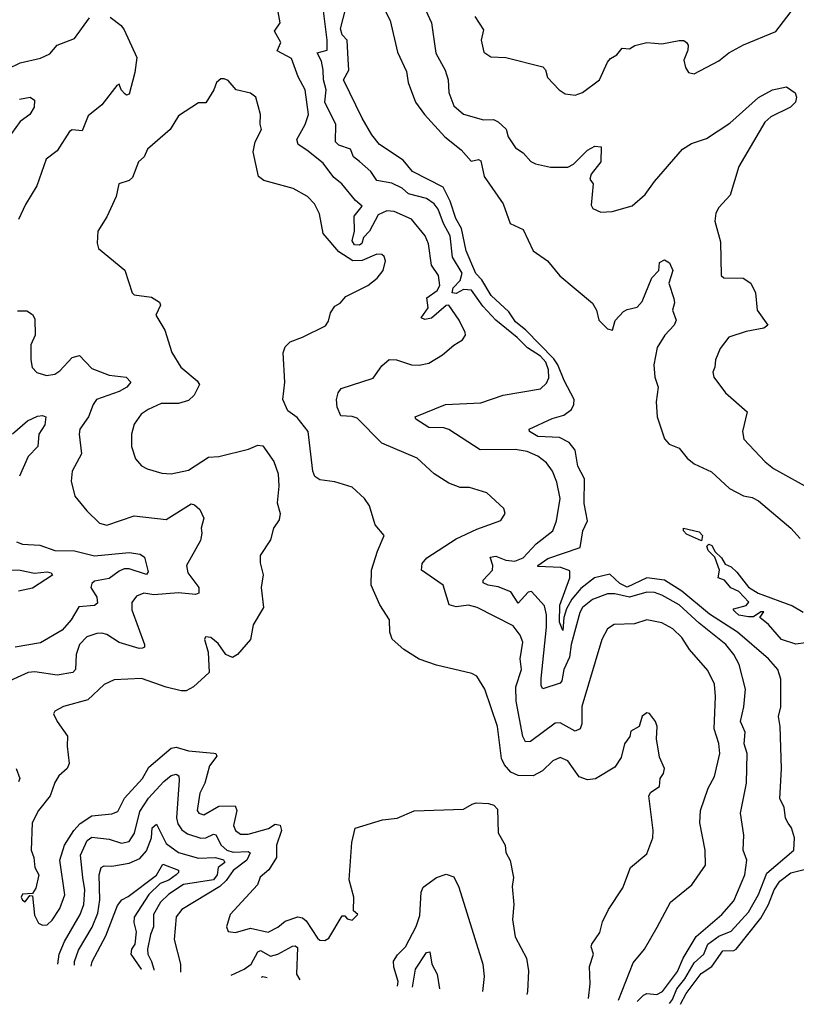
# Model space of a CAD drawing. Extents: x 1245432 to 1420865, y 606325 to 671314.
# Tile 193 of 256: x 1347784 to 1350918, y 611153 to 615128. Entities that reach past the tile are written whole.
import ezdxf

# ---------------------------------------------------------------- set-up
doc = ezdxf.new("R2010")
doc.units = 0

msp = doc.modelspace()

# ---------------------------------------------------------------- linework, layer by layer
at = {"layer": '0CON20XD'}
for points in [[(1350200.4, 611168.8), (1350259.6, 611320.4), (1350304.6, 611375.4), (1350355.9, 611464.1), (1350409.2, 611565), (1350495.3, 611634.7), (1350550.5, 611715), (1350550.4, 611775), (1350528.8, 611885), (1350530.4, 611935), (1350561.5, 612025), (1350588, 612072), (1350609.1, 612165), (1350605, 612206.2), (1350585.9, 612265), (1350590.9, 612395), (1350587.1, 612445), (1350560.4, 612500.4), (1350485.9, 612585), (1350455, 612633.8), (1350418.8, 612668.8), (1350375, 612693.2), (1350315, 612705.4), (1350265, 612689.3), (1350183.1, 612686.9), (1350155, 612669.2), (1350132.2, 612625), (1350052.5, 612355), (1350052.7, 612285), (1350045.3, 612264.7), (1350025, 612256.2), (1349965, 612288.6), (1349945, 612287.3), (1349845, 612213.2), (1349825, 612211.8), (1349814.4, 612234.4), (1349786.8, 612376.8), (1349786.1, 612435), (1349809.1, 612505), (1349802.9, 612547.1), (1349813.8, 612615), (1349803.3, 612643.3), (1349775, 612681.5), (1349630, 612755), (1349595, 612764.5), (1349545, 612757.3), (1349516.5, 612765), (1349492.2, 612845), (1349405.5, 612905), (1349407.4, 612932.6), (1349426.7, 612955), (1349545, 613032.4), (1349628.8, 613071.2), (1349725, 613106.2), (1349742.5, 613135), (1349737.1, 613155), (1349668.3, 613218.3), (1349598.9, 613238.9), (1349560.8, 613239.2), (1349515, 613256.7), (1349455.8, 613295), (1349387.9, 613357.9), (1349245, 613418.5), (1349145, 613518.8), (1349125, 613526.6), (1349079.4, 613529.4), (1349065, 613563.8), (1349062.5, 613595), (1349068.1, 613621.9), (1349080.9, 613639.1), (1349209.7, 613680.3), (1349245, 613730.6), (1349275, 613756.9), (1349304.5, 613754.5), (1349365, 613734.3), (1349395, 613733.1), (1349435, 613741.4), (1349489.2, 613775), (1349535, 613814.3), (1349570, 613835), (1349582.5, 613855), (1349581.4, 613865), (1349557.3, 613915), (1349515.8, 613975.8), (1349505, 613974.1), (1349445, 613923.2), (1349418.4, 613918.4), (1349404, 613924), (1349431.6, 613965), (1349426.2, 614005), (1349467.9, 614035), (1349479, 614055), (1349473.9, 614095), (1349445, 614137.5), (1349433.1, 614223.1), (1349419.6, 614255), (1349365, 614322.3), (1349295, 614354), (1349265, 614356.2), (1349229.8, 614340.2), (1349195.5, 614274.5), (1349171.4, 614248.6), (1349164.7, 614225), (1349155, 614217.7), (1349135, 614219.7), (1349125.3, 614235), (1349135.3, 614275), (1349133.6, 614335), (1349165.4, 614375), (1349138, 614398), (1349082.9, 614465), (1349051, 614491), (1349008.7, 614548.7), (1348942.1, 614602.1), (1348907.3, 614625), (1348901.3, 614645), (1348935.3, 614705), (1348948.6, 614745), (1348935.7, 614845), (1348907.3, 614897.3), (1348881, 614971), (1348822.4, 615002.4), (1348836.9, 615036.9), (1348812.4, 615082.4), (1348834.3, 615115), (1348824.4, 615175)], [(1350275.7, 611163.9), (1350300.4, 611189.6), (1350315, 611196), (1350355, 611191.9), (1350377, 611205), (1350438.7, 611285), (1350461.3, 611338.7), (1350512.9, 611427.1), (1350616.7, 611515), (1350665, 611570.5), (1350709.2, 611675), (1350718.5, 611735), (1350702.7, 611775), (1350706, 611836), (1350692.5, 611925), (1350716.4, 612045), (1350719.7, 612165), (1350706.6, 612205), (1350711.2, 612251.2), (1350692.1, 612295), (1350705.8, 612354.2), (1350712.2, 612425), (1350686.4, 612525), (1350665.2, 612565.2), (1350633.8, 612605), (1350525, 612691.9), (1350445.1, 612765.1), (1350374.6, 612805), (1350345, 612814.8), (1350315, 612816.3), (1350245, 612796.7), (1350185, 612810), (1350155, 612810), (1350095, 612787.6), (1350054.2, 612755), (1350043.7, 612735), (1350008.6, 612605), (1350001.9, 612555), (1349979.8, 612505), (1349971.7, 612458.3), (1349965, 612450), (1349895, 612425.8), (1349888.6, 612438.6), (1349887.6, 612467.6), (1349909.8, 612675), (1349910, 612725), (1349902, 612762), (1349849.2, 612819.2), (1349835, 612816.8), (1349795, 612772.5), (1349765, 612818), (1349715, 612838.9), (1349674, 612845), (1349654.5, 612855), (1349653.5, 612865), (1349690.9, 612905), (1349692.4, 612925), (1349681.7, 612958.3), (1349705, 612962.2), (1349745, 612946.6), (1349782.1, 612942.1), (1349815, 612955.2), (1349867.7, 613012.3), (1349934.4, 613065), (1349949.6, 613105), (1349964.6, 613195), (1349951.5, 613261.5), (1349933.6, 613305), (1349908.8, 613338.8), (1349875, 613366.1), (1349832, 613385), (1349782.9, 613392.9), (1349642.1, 613392.1), (1349515, 613473.4), (1349495, 613479.7), (1349435, 613481.8), (1349382.5, 613515), (1349380, 613525), (1349501.2, 613575), (1349645, 613581.8), (1349735, 613612.9), (1349885, 613637.5), (1349909.4, 613660.6), (1349918.4, 613681.6), (1349917.3, 613715), (1349906.5, 613745), (1349885, 613769.7), (1349832.9, 613802.9), (1349791.3, 613845), (1349704.6, 613914.6), (1349652.2, 613972.2), (1349606.2, 614036.2), (1349575, 614039.4), (1349545, 614022.3), (1349529.3, 614025), (1349533.3, 614045), (1349561.1, 614075), (1349568.5, 614105), (1349529.9, 614169.9), (1349521.1, 614255), (1349493.5, 614305), (1349472.8, 614362.8), (1349456.5, 614385), (1349425, 614406.1), (1349352.9, 614425), (1349327.6, 614447.6), (1349285, 614468.1), (1349225, 614479.5), (1349201.2, 614515), (1349155, 614556), (1349130.8, 614575), (1349118.5, 614605), (1349072, 614622), (1349058.2, 614635), (1349059.5, 614705), (1349014.3, 614795), (1349020.5, 614845), (1349009, 614885), (1349008.8, 614925), (1349001.2, 614961.2), (1348984.5, 614995), (1349024.4, 615005.6), (1349024.6, 615045), (1349007.9, 615175)], [(1350406.3, 611155.5), (1350417.4, 611172.6), (1350435.3, 611215), (1350468.1, 611255), (1350505, 611320.2), (1350545, 611355.3), (1350560.5, 611395), (1350605, 611428.4), (1350655, 611448), (1350725.2, 611525), (1350765, 611596), (1350798.4, 611681.6), (1350907.7, 611775), (1350910, 611825), (1350898.1, 611865), (1350884.7, 611884.7), (1350874.2, 611904.2), (1350868.8, 611948.8), (1350851.7, 611981.7), (1350858, 612105), (1350852.8, 612275), (1350845.3, 612314.7), (1350855.7, 612354.3), (1350854.6, 612465), (1350843.6, 612505), (1350805, 612548.2), (1350680.5, 612655), (1350567.8, 612727.8), (1350455, 612820.5), (1350385, 612865.9), (1350315, 612874.2), (1350235, 612836.5), (1350205, 612851.9), (1350165, 612888.8), (1350103.3, 612875), (1350048.4, 612831.6), (1350011.4, 612788.6), (1349990.7, 612749.3), (1349979.4, 612715), (1349975, 612662), (1349961.9, 612695), (1349963.7, 612763.7), (1350004.1, 612875), (1350003.1, 612903.1), (1349966.9, 612916.9), (1349875, 612920), (1349874.4, 612924.4), (1349915, 612952.7), (1350045, 612997.2), (1350056.4, 613065), (1350074.4, 613105), (1350062.1, 613175), (1350063, 613275), (1350036.4, 613325), (1350025, 613390.4), (1350001.3, 613421.3), (1349961.8, 613441.8), (1349875, 613445.8), (1349841.1, 613465), (1349839.2, 613475), (1349932.2, 613517.8), (1349978.8, 613531.2), (1350009.7, 613555), (1350019.2, 613575), (1350020.5, 613595), (1349981.4, 613671.4), (1349955.5, 613735), (1349939.2, 613759.2), (1349826.3, 613875), (1349785, 613908.7), (1349758.1, 613948.1), (1349686.4, 614015), (1349648.4, 614078.4), (1349623.8, 614103.8), (1349585.3, 614194.7), (1349567.1, 614285), (1349544.2, 614325), (1349521.3, 614395), (1349492.2, 614452.2), (1349368.5, 614515), (1349330.6, 614560.6), (1349235, 614623.8), (1349205, 614663.8), (1349165, 614731.1), (1349090.7, 614885), (1349112, 614925), (1349109.2, 614969.2), (1349105.3, 615045), (1349085, 615066.6), (1349078.3, 615091.7), (1349099.1, 615175)], [(1349252.5, 615175), (1349278, 615125), (1349307.6, 614997.6), (1349345, 614918.8), (1349351.8, 614875), (1349380.9, 614795), (1349417.5, 614745), (1349499.2, 614655), (1349565, 614603.5), (1349605, 614556.9), (1349635, 614563.3), (1349645, 614558.9), (1349657.3, 614495), (1349734.6, 614385), (1349763.1, 614305), (1349815, 614281.2), (1349855, 614195.6), (1349913.6, 614155), (1349963.9, 614093.9), (1350095, 613983.8), (1350111.2, 613955), (1350120.8, 613915), (1350155, 613880), (1350175.7, 613874.3), (1350186.4, 613913.6), (1350220.3, 613949.7), (1350235, 613957.5), (1350275, 613967.1), (1350295, 613990), (1350335, 614086), (1350363.3, 614115), (1350365, 614148), (1350385, 614158.1), (1350406.4, 614146.4), (1350419.2, 614115), (1350402.9, 614065), (1350423.2, 614003.2), (1350425.6, 613984.4), (1350418, 613955), (1350432.5, 613915), (1350424.4, 613895), (1350386.9, 613855), (1350355.6, 613805), (1350342.5, 613735), (1350346.4, 613685), (1350360.5, 613645), (1350352.1, 613585), (1350356.7, 613525), (1350385, 613436.2), (1350405, 613414), (1350445, 613398.9), (1350477.7, 613357.7), (1350505.8, 613335), (1350575, 613303.1), (1350647.5, 613235), (1350705, 613206.2), (1350739.1, 613199.1), (1350765.2, 613185.2), (1350895.8, 613075.8), (1350933.5, 613033.5)], [(1349422.2, 615165), (1349445.9, 615115), (1349463, 614993), (1349500.9, 614925), (1349512.5, 614885), (1349515.8, 614835), (1349535, 614780.6), (1349575, 614746.5), (1349655, 614724.5), (1349695, 614725.6), (1349715, 614715.6), (1349746.7, 614686.7), (1349754.5, 614655), (1349785, 614610.8), (1349815, 614590.8), (1349846.3, 614556.3), (1349865, 614546.9), (1349925, 614532.5), (1349995, 614532.5), (1350017.8, 614545), (1350075, 614601.8), (1350105, 614617.5), (1350130, 614615), (1350129.1, 614555), (1350090, 614505), (1350084.4, 614485), (1350097.5, 614465), (1350089.5, 614379.5), (1350096, 614366), (1350128.8, 614351.2), (1350175, 614354.2), (1350255, 614377.1), (1350307.7, 614422.3), (1350344.7, 614475.3), (1350458.1, 614605), (1350495, 614628.2), (1350555, 614648.8), (1350649.5, 614710.5), (1350765.4, 614814.6), (1350821.2, 614845), (1350877.9, 614857.9), (1350913.6, 614833.6), (1350918.8, 614815), (1350914, 614795), (1350894.2, 614775), (1350815, 614735.5), (1350791.2, 614715), (1350685, 614536), (1350650.4, 614419.6), (1350605, 614369.4), (1350593.2, 614346.8), (1350589.2, 614315), (1350611.1, 614231.1), (1350614.3, 614095), (1350625, 614086), (1350702.5, 614085), (1350734.6, 614064.6), (1350752.5, 614025), (1350760, 613955), (1350802.5, 613895), (1350786.9, 613883.1), (1350715, 613869.6), (1350645, 613846.9), (1350609.8, 613800.2), (1350590.8, 613755), (1350589.2, 613725), (1350580.8, 613705), (1350584.5, 613684.5), (1350631.3, 613621.3), (1350719.2, 613545), (1350700, 613465), (1350705.7, 613435), (1350792.4, 613342.4), (1350825, 613316.2), (1350985, 613226.8)], [(1349620.8, 615140.8), (1349655, 615087.5), (1349645.8, 615045), (1349656.8, 614996.8), (1349685, 614978), (1349745, 614975.8), (1349895, 614937.5), (1349905.6, 614925.6), (1349913.3, 614895), (1349961.2, 614845), (1349985, 614829.2), (1350025, 614824), (1350055, 614833.8), (1350123.8, 614885), (1350155, 614956.2), (1350168.3, 614971.7), (1350193.9, 614986.1), (1350215, 615013.3), (1350245, 615011.2), (1350266.1, 615023.9), (1350315, 615036.2), (1350345, 615033.1), (1350375, 615031.1), (1350445, 615044.2), (1350463.8, 615043.8), (1350475, 615036.7), (1350481.2, 615025), (1350480, 615005), (1350463.8, 614965), (1350470, 614935), (1350482.5, 614915), (1350505, 614910), (1350605, 614961.9), (1350645.4, 614994.6), (1350705, 615026.9), (1350835, 615080), (1350910.8, 615179.2)], [(1347735, 614930), (1347785.5, 614954.5), (1347867.2, 614972.8), (1347905, 614990), (1347935, 615025.7), (1348005, 615052.5), (1348065, 615135.7)], [(1348148, 615138), (1348192.5, 615105), (1348205, 615087.5), (1348255.8, 614975), (1348248, 614915), (1348225, 614827.5), (1348215, 614823.3), (1348208.3, 614828.3), (1348193.3, 614845), (1348185, 614867.5), (1348175, 614862.5), (1348114.4, 614785), (1348060.2, 614739.8), (1348035, 614680), (1347995, 614683.8), (1347985, 614676.2), (1347935, 614598.8), (1347890, 614565), (1347852.7, 614457.3), (1347807.3, 614382.7), (1347778.7, 614321.3)], [(1350079.5, 611176.6), (1350085.7, 611235.7), (1350082.5, 611305), (1350098.6, 611355), (1350089.2, 611385), (1350092.5, 611395), (1350125, 611442.5), (1350135.4, 611485), (1350160, 611535), (1350216.9, 611623.1), (1350247.8, 611705), (1350315, 611760.8), (1350339.1, 611825), (1350340.5, 611855), (1350323.1, 611995), (1350331.1, 612008.9), (1350365, 612032.5), (1350367.5, 612065), (1350381.2, 612085), (1350385.8, 612105), (1350365, 612150), (1350352.9, 612225), (1350355.8, 612275), (1350350, 612295), (1350325, 612326.7), (1350315, 612330), (1350295, 612316.7), (1350283.3, 612275), (1350250, 612255), (1350245.9, 612234.1), (1350224, 612205), (1350210.2, 612149.8), (1350185, 612110.6), (1350107.4, 612062.6), (1350075, 612059.1), (1350041.2, 612071.2), (1349995, 612135.5), (1349965, 612149.6), (1349935, 612136.2), (1349893.3, 612095), (1349855, 612074.6), (1349795, 612076.4), (1349765, 612090.4), (1349739.8, 612119.8), (1349727.6, 612145), (1349711.6, 612275), (1349660.8, 612425), (1349628.1, 612478.1), (1349608.1, 612488.1), (1349465, 612522.5), (1349395, 612545.7), (1349333.8, 612585), (1349287.3, 612627.3), (1349277.5, 612655), (1349275.6, 612705), (1349236.2, 612766.2), (1349201.8, 612845), (1349203.8, 612906.2), (1349227.9, 612982.1), (1349254, 613045), (1349218.7, 613088.7), (1349195, 613166), (1349174.5, 613194.5), (1349125, 613240.6), (1349055, 613262.9), (1348995, 613270), (1348975, 613283.3), (1348966.2, 613305), (1348947.1, 613465), (1348902.6, 613522.6), (1348865, 613548.8), (1348845.6, 613595), (1348853.1, 613665), (1348847, 613783), (1348855, 613808), (1348875, 613827.5), (1348925, 613845.8), (1349017.3, 613892.7), (1349029.5, 613910.5), (1349037.5, 613945), (1349055, 613971.2), (1349076.8, 613983.2), (1349100, 614010), (1349188.8, 614055), (1349225.5, 614084.5), (1349250, 614115), (1349260, 614155), (1349255, 614172.5), (1349245, 614180), (1349225, 614181.4), (1349165, 614156.3), (1349128, 614155), (1349071, 614191), (1349008.5, 614265), (1348993.6, 614345), (1348972.7, 614385), (1348945, 614414.5), (1348886.5, 614446.5), (1348768.7, 614478.7), (1348747.5, 614495), (1348725.5, 614595), (1348734.4, 614635), (1348759.2, 614685), (1348753.9, 614706.1), (1348755.8, 614745), (1348736.2, 614815), (1348715, 614831.2), (1348657.5, 614845), (1348625, 614882.5), (1348609.3, 614889.3), (1348595, 614890), (1348577.5, 614875), (1348567.5, 614845), (1348535, 614792.5), (1348505, 614792.5), (1348425, 614740.8), (1348391.2, 614685), (1348298.8, 614605), (1348286.2, 614575), (1348262.5, 614555), (1348239.1, 614490.9), (1348225, 614478.6), (1348183.5, 614465), (1348172.2, 614415), (1348135, 614332), (1348099.4, 614275), (1348095.9, 614225.9), (1348102, 614205), (1348207.5, 614117.5), (1348237.5, 614025), (1348245, 614017.5), (1348315, 614007.5), (1348347.3, 613987.3), (1348351.2, 613975), (1348333.3, 613935), (1348369.2, 613875), (1348397.3, 613785), (1348433.3, 613725), (1348500.2, 613670.2), (1348508.9, 613655), (1348488.1, 613611.9), (1348465, 613591.2), (1348425, 613578.9), (1348355, 613578.9), (1348302, 613555), (1348274.3, 613535), (1348245.6, 613495), (1348234.4, 613455), (1348234.4, 613405), (1348250.8, 613355), (1348275, 613326.7), (1348297.5, 613315), (1348357, 613297), (1348395, 613294.2), (1348465, 613309.5), (1348545, 613362.5), (1348587.5, 613365), (1348706.2, 613393.8), (1348745, 613410), (1348765, 613407.5), (1348808.9, 613345), (1348826.5, 613295), (1348829.4, 613245), (1348822.3, 613177.7), (1348834.3, 613135), (1348830.8, 613109.2), (1348808, 613075), (1348795, 613027.5), (1348754, 612965), (1348754.3, 612935), (1348766.6, 612886.6), (1348757.5, 612835), (1348767.5, 612755), (1348725.4, 612685), (1348715, 612626), (1348662.5, 612565), (1348642.4, 612552.4), (1348616, 612565), (1348585, 612609.2), (1348555, 612633.8), (1348533.9, 612636.1), (1348528.8, 612625), (1348543.8, 612575), (1348547.6, 612492.4), (1348484.3, 612435), (1348455, 612418.5), (1348435, 612417.8), (1348375, 612432.9), (1348275, 612468.1), (1348165, 612462.9), (1348125, 612444.4), (1348058.5, 612381.5), (1347960, 612355), (1347925, 612336), (1347920, 612325), (1347934.2, 612295), (1347976.9, 612235), (1347974.5, 612195), (1347982.9, 612125), (1347974.5, 612105), (1347941.9, 612075), (1347925, 612048), (1347906.5, 611995), (1347860, 611935), (1347834.2, 611885), (1347830, 611775), (1347840.6, 611745), (1347844.3, 611705), (1347861.2, 611675), (1347848.3, 611621.7), (1347835, 611600), (1347795, 611598), (1347790, 611585), (1347795, 611572.5), (1347805, 611566.7), (1347825, 611592.5), (1347835, 611590), (1347842.6, 611512.6), (1347859.7, 611479.7), (1347875, 611472), (1347894, 611474), (1347915, 611492.9), (1347945, 611539.2), (1347965.3, 611595), (1347945.6, 611735), (1347964.6, 611795), (1348001.6, 611855), (1348027.5, 611882.5), (1348075, 611914.3), (1348155, 611921.1), (1348179.5, 611930.5), (1348206.2, 611985), (1348279.7, 612065), (1348305, 612110.3), (1348395, 612187.4), (1348415, 612191.1), (1348465, 612176.5), (1348567.2, 612167.2), (1348575.3, 612165), (1348578.9, 612155), (1348549.7, 612115), (1348530.3, 612045), (1348510.5, 612005), (1348500, 611935), (1348506.9, 611925), (1348527.2, 611917.2), (1348587.7, 611952.3), (1348653.5, 611953.5), (1348660.4, 611935), (1348646.6, 611875), (1348655, 611854.6), (1348675, 611839.7), (1348705, 611839.5), (1348787.4, 611862.6), (1348815, 611880.6), (1348835, 611876.1), (1348840, 611855), (1348820.2, 611795), (1348820, 611745), (1348788.5, 611695), (1348754.6, 611665.4), (1348742.9, 611635), (1348632.5, 611515), (1348618, 611465), (1348625, 611446.7), (1348655, 611442), (1348715, 611460), (1348785.7, 611444.3), (1348825, 611463.9), (1348855, 611488.7), (1348905.3, 611505.3), (1348925, 611501.2), (1348940.2, 611490.2), (1348985, 611420), (1348995, 611412), (1349015, 611410), (1349030.7, 611419.3), (1349085, 611510), (1349095, 611510), (1349105, 611497.5), (1349125, 611492.5), (1349147.5, 611515), (1349130.7, 611530.7), (1349132.5, 611585), (1349113.6, 611655), (1349124.4, 611805.6), (1349136.7, 611863.3), (1349247, 611897), (1349306.3, 611903.7), (1349375, 611934.5), (1349575, 611940), (1349609.5, 611960.5), (1349625.8, 611965.8), (1349675, 611964), (1349697.3, 611957.3), (1349711.2, 611941.2), (1349714.7, 611844.7), (1349742.9, 611795), (1349745.9, 611765.9), (1349762.7, 611732.7), (1349775.7, 611665), (1349771.1, 611628.9), (1349777.1, 611555), (1349772.9, 611495), (1349782.7, 611425), (1349828.7, 611338.7), (1349837.3, 611287.3), (1349832.5, 611205), (1349829.7, 611192.7)], [(1347782.2, 614807.8), (1347825.4, 614815.4), (1347843.5, 614803.5), (1347841.8, 614775), (1347824.9, 614745.1), (1347785, 614716.7), (1347750.6, 614669.4)], [(1347775, 613953.1), (1347812.7, 613952.7), (1347835, 613937.5), (1347845, 613920), (1347845.6, 613855), (1347828.1, 613815), (1347828, 613755), (1347834.4, 613724.4), (1347853.2, 613703.2), (1347891.7, 613691.7), (1347925, 613697.1), (1347945, 613710), (1347995, 613764.5), (1348025, 613771.9), (1348075, 613719.5), (1348145, 613693.2), (1348213.3, 613685), (1348232.5, 613665), (1348215.6, 613645), (1348185, 613626.5), (1348093.9, 613595), (1348079.7, 613575), (1348061.1, 613525), (1348026.7, 613475), (1348023.3, 613455), (1348033.1, 613375), (1347995.7, 613305), (1347991.4, 613265), (1348005.8, 613205), (1348054.6, 613144.6), (1348106, 613095), (1348135, 613086.7), (1348245.4, 613124.6), (1348375, 613110.8), (1348475, 613173.8), (1348489.5, 613169.5), (1348510.2, 613150.2), (1348526.7, 613115), (1348516.2, 613075), (1348518.9, 613055), (1348512.8, 613025), (1348456.2, 612925), (1348462.7, 612895), (1348506.9, 612835), (1348507.1, 612812.9), (1348492.4, 612807.6), (1348425, 612814.5), (1348325, 612805.6), (1348285, 612812.8), (1348255, 612801.1), (1348236.6, 612775), (1348235.8, 612745), (1348287.8, 612605), (1348286.9, 612595), (1348279.5, 612590.5), (1348265, 612589.3), (1348185, 612613.8), (1348135, 612645.4), (1348115, 612651.1), (1348095, 612650.4), (1348055, 612636.2), (1348025.4, 612605), (1348010.9, 612565), (1348008.8, 612505), (1347997.7, 612492.3), (1347935, 612481), (1347845, 612495.4), (1347817.1, 612492.9), (1347714, 612445)], [(1347755, 613455.6), (1347815, 613509.1), (1347855, 613527.3), (1347875, 613530), (1347888.8, 613525), (1347885, 613492.5), (1347861.3, 613455), (1347857.1, 613405), (1347817.4, 613365), (1347783.2, 613285)], [(1350535, 613024.4), (1350475, 613050.6), (1350462.9, 613065), (1350462.5, 613075), (1350525, 613060.4), (1350539.2, 613045), (1350535, 613024.4)], [(1347770.3, 613020.3), (1347795, 613010), (1347865, 613006.5), (1347925, 612984.7), (1348005, 612984.3), (1348085, 612963.6), (1348225, 612976.8), (1348269.8, 612969.8), (1348287.8, 612957.8), (1348301.4, 612898.6), (1348295, 612887.9), (1348225, 612910.4), (1348205, 612910.4), (1348185, 612902.2), (1348145, 612871.5), (1348085, 612861.5), (1348075, 612852), (1348070.9, 612835), (1348095, 612796.7), (1348097, 612773), (1348085, 612763.6), (1348021.8, 612758.2), (1347991.2, 612705), (1347955, 612663.2), (1347867.9, 612612.1), (1347765, 612594.8)], [(1350955, 612612.5), (1350915, 612606.9), (1350858.1, 612625), (1350805, 612686), (1350770, 612715), (1350787, 612737), (1350775, 612737.5), (1350745, 612716.7), (1350725, 612716.7), (1350685, 612724.2), (1350669.3, 612739.3), (1350662.5, 612745), (1350665, 612750), (1350715, 612763.3), (1350726, 612776), (1350685, 612820), (1350653.9, 612833.9), (1350627.5, 612865), (1350602.5, 612875), (1350608, 612905), (1350588.5, 612958.5), (1350561.5, 612985), (1350557.1, 613002.9), (1350565, 613010.6), (1350577.3, 613005), (1350589.5, 612979.5), (1350615.2, 612955.2), (1350630.5, 612930.5), (1350655, 612918.8), (1350678, 612898), (1350725, 612837.1), (1350763, 612813), (1350902, 612762), (1350945, 612736.7)], [(1347715, 612907), (1347785.3, 612905.3), (1347843.4, 612893.4), (1347895, 612898.4), (1347910, 612895), (1347916, 612885), (1347835, 612832.5), (1347778.5, 612821.5)], [(1347769.6, 612105), (1347784.6, 612065), (1347779.2, 612050.8)], [(1347937.6, 611314.9), (1347943, 611355), (1347964.4, 611405.6), (1348028, 611515), (1348042.6, 611555), (1348047, 611615), (1348038.2, 611665), (1348029.5, 611755), (1348055.7, 611814.3), (1348075, 611827.3), (1348145, 611819.7), (1348195, 611803.1), (1348225, 611810.6), (1348246.8, 611843.2), (1348269, 611931), (1348303.9, 611985), (1348365, 612052), (1348395, 612076.2), (1348415, 612081.8), (1348425.3, 612075.3), (1348427.4, 612057.4), (1348416.1, 611905), (1348421.3, 611881.3), (1348437.5, 611857.5), (1348461, 611841), (1348515, 611823.5), (1348535, 611825.2), (1348565, 611839.1), (1348575, 611837.2), (1348595.9, 611795.9), (1348620, 611775), (1348645, 611767.3), (1348705, 611769.4), (1348713.8, 611763.8), (1348699.5, 611735), (1348645, 611693.4), (1348617.1, 611652.9), (1348591, 611629), (1348437.8, 611535), (1348414.8, 611505.2), (1348407.3, 611415), (1348432.3, 611315), (1348432, 611283)], [(1348005.2, 611310.5), (1348004.1, 611325), (1348020.9, 611370.9), (1348076.5, 611463.5), (1348099.3, 611520.7), (1348107.3, 611575), (1348103.9, 611676.1), (1348112.1, 611705), (1348125, 611712.3), (1348155, 611710.8), (1348225, 611723.2), (1348268.7, 611741.3), (1348295, 611772.1), (1348315.8, 611825), (1348318.5, 611865), (1348335, 611879.4), (1348375, 611802), (1348425, 611766), (1348505, 611742.2), (1348573.9, 611746.1), (1348605.6, 611735.6), (1348610.8, 611725), (1348583.9, 611705), (1348580.8, 611675), (1348565, 611655.9), (1348445, 611636.6), (1348385, 611597), (1348352, 611565), (1348323.7, 611515), (1348324, 611465), (1348311.6, 611435), (1348299.4, 611375), (1348301.2, 611355), (1348315.1, 611325.1), (1348325.1, 611295), (1348324.2, 611289.9)], [(1348072.6, 611306.2), (1348076.2, 611325), (1348130.6, 611429.4), (1348178.3, 611551.7), (1348196.1, 611573.9), (1348221.4, 611588.6), (1348335.9, 611674.1), (1348360.9, 611719.1), (1348423.7, 611693.7), (1348424.1, 611685), (1348414.3, 611675), (1348385, 611653.3), (1348350.2, 611639.8), (1348304.1, 611595.9), (1348244.8, 611505), (1348243.5, 611483.5), (1348254, 611445), (1348248.4, 611395), (1348235.1, 611374.9), (1348232.3, 611355), (1348273.5, 611295), (1348272.7, 611293.2)], [(1350450.6, 611152.6), (1350473.5, 611196.5), (1350533, 611277), (1350576.2, 611305), (1350620.8, 611369.2), (1350665, 611369.7), (1350675, 611375.2), (1350775, 611500.2), (1350805.1, 611555), (1350828, 611615), (1350850.8, 611649.3), (1350895, 611684), (1350955, 611698.8)], [(1349308.3, 611226.4), (1349311.4, 611245), (1349293.1, 611303.1), (1349292.5, 611327.5), (1349307.5, 611352.5), (1349340.3, 611385), (1349383.7, 611466.4), (1349398.7, 611511.3), (1349404.2, 611605.8), (1349412, 611625), (1349466, 611664), (1349505, 611677.9), (1349535, 611667.1), (1349555.3, 611625.3), (1349652.1, 611315), (1349657.5, 611265), (1349651, 611204.3)], [(1348636.7, 611269.7), (1348689.2, 611295), (1348717, 611315), (1348745, 611364.8), (1348755, 611370), (1348795, 611346.6), (1348825, 611355.6), (1348885, 611387.6), (1348895, 611389.1), (1348905, 611381.9), (1348900, 611275), (1348914.3, 611251.8)], [(1349368.8, 611222.5), (1349381, 611295), (1349425, 611362.1), (1349438.9, 611365), (1349446.2, 611315), (1349468, 611275), (1349477.2, 611215.5)], [(1348758.8, 611261.9), (1348765, 611265.2), (1348781.9, 611260.4)]]:
    msp.add_lwpolyline(points, dxfattribs=at)

doc.saveas('drawing.dxf')
